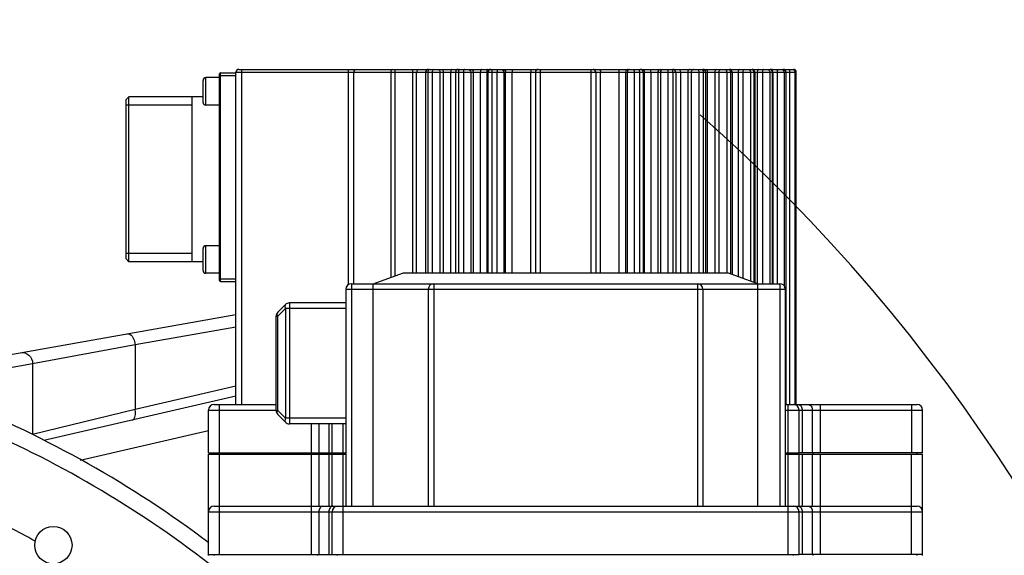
# Model space of a CAD drawing. Header units: millimetres. Extents: x 0 to 5945, y 0 to 4205.
# Tile 41 of 80: x 2998 to 3177, y 988 to 1085. Entities that reach past the tile are written whole.
import ezdxf

# ---------------------------------------------------------------- set-up
doc = ezdxf.new("R2010")
doc.units = ezdxf.units.MM
doc.header["$LTSCALE"] = 326.975
doc.layers.get('0').update_dxf_attribs({"linetype": 'CONTINUOUS'})
for name, color, linetype in [('204104000008_DXF_DIMENSION', 7, 'CONTINUOUS'), ('204104000008DXF_CONTINUOUS_LINE', 7, 'CONTINUOUS'), ('304103000028DXF_CONTINUOUS_LINE', 7, 'CONTINUOUS'), ('304103000029DXF_CONTINUOUS_LINE', 7, 'CONTINUOUS'), ('304304000004DXF_CONTINUOUS_LINE', 7, 'CONTINUOUS'), ('304304000028DXF_CONTINUOUS_LINE', 7, 'CONTINUOUS')]:
    doc.layers.add(name, color=color, linetype=linetype)
doc.styles.get("Standard").update_dxf_attribs({"font": 'txt', "width": 0.7})
doc.dimstyles.new('DIMSTYLE_7', dxfattribs={"dimtxt": 17.5, "dimasz": 15, "dimexe": 2, "dimexo": 0.2, "dimtad": 1, "dimdsep": 46, "dimtxsty": 'Standard', "dimblk": '_FILLED', "dimblk1": '_FILLED', "dimblk2": '_FILLED', "dimcen": 0.09, "dimclrt": 5, "dimazin": 2, "dimtp": 0.01, "dimtm": 0.01, "dimtfac": 1, "dimtofl": 0, "dimtmove": 0, "dimatfit": 3, "dimldrblk": '_FILLED', "dimfxl": 0, "dimtolj": 1, "dimarcsym": 0})

# ---------------------------------------------------------------- blocks, each defined once
blk = doc.blocks.new('_FILLED')
at = {"color": 0, "linetype": 'ByBlock'}
blk.add_solid([(0, 0), (-1, 0.117), (-1, -0.117)], dxfattribs=at)
blk = doc.blocks.new('*D18')
at = {"layer": '204104000008_DXF_DIMENSION', "color": 2, "linetype": 'Continuous'}
for p, q in [((2912.61, 830.77), (4978.96, 1180.24)), ((4707.13, 1134.27), (2912.61, 830.77)), ((4707.13, 1134.27), (4707.13, 1134.27))]:
    blk.add_line(p, q, dxfattribs=at)
at = {"layer": '204104000008_DXF_DIMENSION', "color": 2, "linetype": 'Continuous', "xscale": 15, "yscale": 15, "zscale": 15, "rotation": 189.5992208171}
blk.add_blockref('_FILLED', (4707.13, 1134.27), dxfattribs=at)
blk = doc.blocks.new('*D22')
at = {"layer": '204104000008_DXF_DIMENSION', "color": 2, "linetype": 'Continuous'}
for p, q in [((2912.61, 830.77), (3815.79, 1222.65)), ((3438.26, 1058.85), (2912.61, 830.77)), ((3438.26, 1058.85), (3438.26, 1058.85))]:
    blk.add_line(p, q, dxfattribs=at)
at = {"layer": '204104000008_DXF_DIMENSION', "color": 2, "linetype": 'Continuous', "xscale": 15, "yscale": 15, "zscale": 15, "rotation": 203.4568431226}
blk.add_blockref('_FILLED', (3438.26, 1058.85), dxfattribs=at)

msp = doc.modelspace()

# ---------------------------------------------------------------- linework, layer by layer
at = {"layer": '204104000008DXF_CONTINUOUS_LINE', "color": 2, "linetype": 'Continuous', "const_width": 4}
msp.add_lwpolyline([(2339.611, 830.766, 1), (3485.611, 830.766, 1)], format="xyb", close=True, dxfattribs=at)
at = {"layer": '204104000008DXF_CONTINUOUS_LINE', "color": 2, "linetype": 'Continuous'}
msp.add_arc((2912.611, 830.766), 316.5, 282.12633, 48.55053, dxfattribs=at)
at = {"layer": '304103000028DXF_CONTINUOUS_LINE', "color": 7, "linetype": 'Continuous'}
for p, q in [((2980.382, 1021.544), (3037.611, 1031.635)), ((3037.611, 1016.785), (3002.645, 1008.712))]:
    msp.add_line(p, q, dxfattribs=at)
at = {"layer": '304103000028DXF_CONTINUOUS_LINE', "color": 9, "linetype": 'Continuous'}
for p, q in [((3019.233, 1026.187), (3037.611, 1029.428)), ((3000.596, 1022.736), (3019.233, 1026.187)), ((3019.233, 1026.187), (3019.234, 1014.364)), ((2983.009, 1019.635), (3000.596, 1022.736)), ((3000.596, 1022.736), (3000.596, 1009.846)), ((3037.611, 1018.607), (3019.234, 1014.364)), ((3019.234, 1014.364), (3000.596, 1009.846)), ((3032.611, 1010.499), (3009.229, 1005.101))]:
    msp.add_line(p, q, dxfattribs=at)
for points, knots in [([(3017.886, 1028.157), (3018.028, 1028.182), (3018.895, 1027.885), (3019.142, 1026.877), (3019.233, 1026.187)], [0, 0, 0, 0, 0.1715841, 1, 1, 1, 1]), ([(2998.317, 1024.706), (2998.854, 1024.801), (3000.086, 1024.457), (3000.59, 1023.297), (3000.596, 1022.736)], [0, 0, 0, 0, 0.4933028, 1, 1, 1, 1]), ([(3018.683, 1012.415), (3018.804, 1012.443), (3019.404, 1012.92), (3019.333, 1013.786), (3019.233, 1014.364)], [0, 0, 0, 0, 0.175089, 1, 1, 1, 1])]:
    msp.add_open_spline(points, degree=3, knots=knots, dxfattribs=at)
at = {"layer": '304103000029DXF_CONTINUOUS_LINE', "color": 7, "linetype": 'Continuous'}
msp.add_circle((3004.361, 989.682), 3.4, dxfattribs=at)
msp.add_arc((2912.611, 830.766), 199.5, 52.99859, 68.11484, dxfattribs=at)
at = {"layer": '304103000029DXF_CONTINUOUS_LINE', "color": 9, "linetype": 'Continuous'}
for radius, start, end in [(196.5, 52.32562, 67.06947), (182.5, 61.01744, 62.6647)]:
    msp.add_arc((2912.611, 830.766), radius, start, end, dxfattribs=at)
at = {"layer": '304304000004DXF_CONTINUOUS_LINE', "color": 7, "linetype": 'Continuous'}
for p, q in [((3062.611, 1037.266), (3068.106, 1039.266)), ((3068.106, 1039.266), (3127.116, 1039.266)), ((3132.611, 1037.266), (3127.116, 1039.266)), ((3057.611, 1036.266), (3057.611, 996.766)), ((3058.611, 1037.266), (3136.611, 1037.266)), ((3072.611, 1036.266), (3072.611, 996.766)), ((3122.611, 1036.266), (3122.611, 996.766)), ((3137.611, 1036.266), (3137.611, 996.766)), ((3046.618, 1033.473), (3045.204, 1032.059)), ((3057.611, 1033.766), (3047.326, 1033.766)), ((3044.911, 1014.181), (3044.911, 1031.352)), ((3046.618, 1012.059), (3045.204, 1013.473)), ((3057.611, 1011.766), (3047.326, 1011.766)), ((3033.611, 996.766), (3161.611, 996.766)), ((3032.611, 987.966), (3032.611, 995.766)), ((3055.111, 987.966), (3055.111, 995.766)), ((3140.111, 987.966), (3140.111, 995.766)), ((3162.611, 987.966), (3162.611, 995.766)), ((3032.611, 987.966), (3140.111, 987.966)), ((3033.611, 987.766), (3033.611, 987.966)), ((3052.526, 987.766), (3052.526, 987.966)), ((3056.111, 987.766), (3056.111, 987.966)), ((3139.111, 987.766), (3139.111, 987.966)), ((3162.611, 987.966), (3140.18, 987.966)), ((3142.697, 987.766), (3142.697, 987.966)), ((3161.611, 987.766), (3161.611, 987.966))]:
    msp.add_line(p, q, dxfattribs=at)
at = {"layer": '304304000004DXF_CONTINUOUS_LINE', "color": 9, "linetype": 'Continuous'}
for p, q in [((3057.611, 1036.266), (3137.611, 1036.266)), ((3058.611, 1037.266), (3058.611, 996.766)), ((3062.611, 996.766), (3062.611, 1037.266)), ((3073.611, 1037.266), (3073.611, 996.766)), ((3121.611, 1037.266), (3121.611, 996.766)), ((3132.611, 996.766), (3132.611, 1037.266)), ((3136.611, 1037.266), (3136.611, 996.766)), ((3046.618, 1032.766), (3045.204, 1031.352)), ((3046.618, 1032.766), (3046.618, 1012.766)), ((3057.611, 1032.766), (3046.618, 1032.766)), ((3047.326, 1033.766), (3047.326, 1011.766)), ((3044.911, 1031.352), (3045.204, 1031.352)), ((3045.204, 1014.181), (3045.204, 1031.352)), ((3044.911, 1014.181), (3045.204, 1014.181)), ((3046.618, 1012.766), (3045.204, 1014.181)), ((3057.611, 1012.766), (3046.618, 1012.766)), ((3034.611, 987.966), (3034.611, 996.766)), ((3051.283, 996.766), (3051.283, 987.966)), ((3057.111, 987.966), (3057.111, 996.766)), ((3138.111, 987.966), (3138.111, 996.766)), ((3143.94, 996.766), (3143.94, 987.966)), ((3160.611, 987.966), (3160.611, 996.766)), ((3032.611, 995.766), (3162.611, 995.766)), ((3052.697, 995.766), (3052.697, 987.966)), ((3054.526, 995.766), (3054.526, 987.966)), ((3140.697, 995.766), (3140.697, 987.966)), ((3142.526, 995.766), (3142.526, 987.966))]:
    msp.add_line(p, q, dxfattribs=at)
at = {"layer": '304304000004DXF_CONTINUOUS_LINE', "color": 7, "linetype": 'Continuous'}
for centre, start, end in [((3058.611, 1036.266), 90, 180), ((3073.611, 1036.266), 90, 180), ((3121.611, 1036.266), 0, 90), ((3136.611, 1036.266), 0, 90), ((3047.326, 1032.766), 90, 135), ((3045.911, 1031.352), 135, 180), ((3045.911, 1014.181), 180, 225), ((3047.326, 1012.766), 225, 270), ((3033.611, 995.766), 90, 180), ((3056.111, 995.766), 90, 180), ((3139.111, 995.766), 0, 90), ((3161.611, 995.766), 0, 90)]:
    msp.add_arc(centre, 1, start, end, dxfattribs=at)
at = {"layer": '304304000004DXF_CONTINUOUS_LINE', "color": 9, "linetype": 'Continuous'}
msp.add_arc((3046.304, 1013.63), 1.23, 153.39698, 158.10132, dxfattribs=at)
for points, knots in [([(3046.618, 1033.473), (3046.582, 1033.437), (3046.451, 1033.219), (3046.532, 1032.94), (3046.618, 1032.766)], [0, 0, 0, 0, 0.2081522, 1, 1, 1, 1]), ([(3045.204, 1013.473), (3045.1, 1013.577), (3045.074, 1013.832), (3045.139, 1014.029), (3045.163, 1014.088)], [0, 0, 0, 0, 0.6947691, 1, 1, 1, 1]), ([(3046.618, 1012.766), (3046.585, 1012.699), (3046.492, 1012.481), (3046.5, 1012.178), (3046.618, 1012.059)], [0, 0, 0, 0, 0.3107571, 1, 1, 1, 1]), ([(3053.404, 996.766), (3053.211, 996.766), (3052.791, 996.469), (3052.697, 996.012), (3052.697, 995.766)], [0, 0, 0, 0, 0.4402325, 1, 1, 1, 1]), ([(3141.818, 996.766), (3142.012, 996.766), (3142.432, 996.469), (3142.526, 996.012), (3142.526, 995.766)], [0, 0, 0, 0, 0.4402325, 1, 1, 1, 1])]:
    msp.add_open_spline(points, degree=3, knots=knots, dxfattribs=at)
for points in [[(3045.107, 1031.631), (3045.081, 1031.775), (3045.101, 1031.956), (3045.204, 1032.059)], [(3045.204, 1031.352), (3045.16, 1031.44), (3045.125, 1031.535), (3045.107, 1031.631)], [(3055.233, 996.766), (3055.04, 996.766), (3054.844, 996.631), (3054.733, 996.473)], [(3139.99, 996.766), (3140.183, 996.766), (3140.379, 996.631), (3140.49, 996.473)], [(3054.733, 996.473), (3054.591, 996.273), (3054.526, 996.012), (3054.526, 995.766)], [(3140.49, 996.473), (3140.632, 996.273), (3140.697, 996.012), (3140.697, 995.766)]]:
    msp.add_open_spline(points, degree=3, dxfattribs=at)
at = {"layer": '304304000028DXF_CONTINUOUS_LINE', "color": 7, "linetype": 'Continuous'}
for p, q in [((3034.611, 1037.866), (3034.611, 1075.466)), ((3034.811, 1075.666), (3037.611, 1075.666)), ((3037.611, 1015.266), (3037.611, 1075.766)), ((3038.111, 1076.266), (3078.023, 1076.266)), ((3072.125, 1075.766), (3072.125, 1039.266)), ((3077.565, 1075.766), (3077.565, 1039.266)), ((3078.065, 1076.266), (3122.598, 1076.266)), ((3083.475, 1075.766), (3083.475, 1039.266)), ((3092.111, 1075.766), (3092.111, 1039.266)), ((3103.111, 1075.766), (3103.111, 1039.266)), ((3111.748, 1075.766), (3111.748, 1039.266)), ((3117.657, 1075.766), (3117.657, 1039.266)), ((3122.615, 1076.266), (3139.111, 1076.266)), ((3123.098, 1075.766), (3123.098, 1039.266)), ((3127.936, 1075.766), (3127.936, 1038.968)), ((3132.052, 1075.766), (3132.052, 1037.47)), ((3135.344, 1075.766), (3135.344, 1037.266)), ((3137.732, 1075.766), (3137.732, 1015.266)), ((3139.583, 1015.266), (3139.583, 1075.934)), ((3031.611, 1070.266), (3031.611, 1074.266)), ((3034.611, 1074.766), (3032.111, 1074.766)), ((3017.611, 1041.766), (3017.611, 1070.766)), ((3017.612, 1070.766), (3018.112, 1071.266)), ((3018.111, 1041.266), (3018.111, 1071.266)), ((3031.611, 1071.266), (3018.111, 1071.266)), ((3029.611, 1041.266), (3029.611, 1071.266)), ((3034.611, 1069.766), (3032.111, 1069.766)), ((3031.611, 1039.666), (3031.611, 1043.666)), ((3034.611, 1044.166), (3032.111, 1044.166)), ((3017.612, 1041.767), (3018.112, 1041.267)), ((3031.611, 1041.266), (3018.111, 1041.266)), ((3034.611, 1039.166), (3032.111, 1039.166)), ((3034.811, 1037.666), (3037.611, 1037.666)), ((3033.611, 1015.266), (3044.911, 1015.266)), ((3137.611, 1015.266), (3161.611, 1015.266)), ((3032.611, 1006.466), (3032.611, 1014.266)), ((3140.111, 1006.466), (3140.111, 1014.266)), ((3162.611, 1006.466), (3162.611, 1014.266)), ((3055.111, 1006.466), (3055.111, 1011.766)), ((3032.611, 1006.466), (3057.611, 1006.466)), ((3032.611, 995.766), (3032.611, 1006.266)), ((3032.611, 1006.266), (3055.043, 1006.266)), ((3033.611, 1006.266), (3033.611, 1006.466)), ((3052.526, 1006.266), (3052.526, 1006.466)), ((3055.111, 996.766), (3055.111, 1006.266)), ((3055.111, 1006.266), (3057.611, 1006.266)), ((3056.111, 1006.266), (3056.111, 1006.466)), ((3137.611, 1006.466), (3140.111, 1006.466)), ((3137.611, 1006.266), (3162.611, 1006.266)), ((3139.111, 1006.266), (3139.111, 1006.466)), ((3140.111, 996.766), (3140.111, 1006.266)), ((3162.611, 1006.466), (3140.18, 1006.466)), ((3142.697, 1006.266), (3142.697, 1006.466)), ((3161.611, 1006.266), (3161.611, 1006.466)), ((3162.611, 995.766), (3162.611, 1006.266)), ((3032.611, 987.766), (3032.611, 987.966)), ((3162.611, 987.766), (3162.611, 987.966))]:
    msp.add_line(p, q, dxfattribs=at)
at = {"layer": '304304000028DXF_CONTINUOUS_LINE', "color": 9, "linetype": 'Continuous'}
for p, q in [((3034.811, 1037.666), (3034.811, 1075.666)), ((3037.611, 1075.766), (3139.585, 1075.766)), ((3038.611, 1076.266), (3038.611, 1015.266)), ((3058.115, 1037.114), (3058.115, 1076.266)), ((3059.033, 1037.266), (3059.033, 1075.766)), ((3065.782, 1075.766), (3065.782, 1038.42)), ((3066.54, 1076.266), (3066.54, 1038.696)), ((3069.801, 1039.266), (3069.801, 1076.266)), ((3070.496, 1039.266), (3070.496, 1075.766)), ((3072.537, 1075.766), (3072.537, 1039.266)), ((3073.346, 1075.766), (3073.346, 1039.266)), ((3074.743, 1075.766), (3074.743, 1039.266)), ((3075.359, 1039.266), (3075.359, 1075.766)), ((3076.705, 1039.266), (3076.705, 1075.766)), ((3078.111, 1075.766), (3078.111, 1039.266)), ((3079.002, 1075.766), (3079.002, 1039.266)), ((3080.347, 1075.766), (3080.347, 1039.266)), ((3080.824, 1039.266), (3080.824, 1075.766)), ((3082.112, 1039.266), (3082.112, 1075.766)), ((3083.265, 1075.766), (3083.265, 1039.266)), ((3084.166, 1075.766), (3084.166, 1039.266)), ((3085.117, 1075.766), (3085.117, 1039.266)), ((3086.377, 1075.766), (3086.377, 1039.266)), ((3086.701, 1039.266), (3086.701, 1075.766)), ((3087.901, 1039.266), (3087.901, 1075.766)), ((3091.274, 1039.266), (3091.274, 1075.766)), ((3093.002, 1075.766), (3093.002, 1039.266)), ((3102.221, 1075.766), (3102.221, 1039.266)), ((3103.949, 1039.266), (3103.949, 1075.766)), ((3107.321, 1075.766), (3107.321, 1039.266)), ((3108.521, 1075.766), (3108.521, 1039.266)), ((3108.846, 1075.766), (3108.846, 1039.266)), ((3110.106, 1075.766), (3110.106, 1039.266)), ((3111.057, 1075.766), (3111.057, 1039.266)), ((3111.958, 1039.266), (3111.958, 1075.766)), ((3113.111, 1075.766), (3113.111, 1039.266)), ((3114.399, 1075.766), (3114.399, 1039.266)), ((3114.875, 1075.766), (3114.875, 1039.266)), ((3116.22, 1075.766), (3116.22, 1039.266)), ((3117.111, 1075.766), (3117.111, 1039.266)), ((3118.518, 1075.766), (3118.518, 1039.266)), ((3119.863, 1075.766), (3119.863, 1039.266)), ((3120.48, 1075.766), (3120.48, 1039.266)), ((3121.877, 1075.766), (3121.877, 1039.266)), ((3122.686, 1075.766), (3122.686, 1039.266)), ((3123.411, 1075.766), (3123.411, 1039.266)), ((3124.78, 1075.766), (3124.78, 1039.266)), ((3125.522, 1075.766), (3125.522, 1039.266)), ((3126.936, 1075.766), (3126.936, 1039.266)), ((3127.643, 1075.766), (3127.643, 1039.075)), ((3129.027, 1075.766), (3129.027, 1038.571)), ((3129.876, 1075.766), (3129.876, 1038.262)), ((3131.273, 1075.766), (3131.273, 1037.754)), ((3131.861, 1075.766), (3131.861, 1037.54)), ((3132.501, 1075.766), (3132.501, 1037.266)), ((3133.436, 1075.766), (3133.436, 1037.266)), ((3134.781, 1075.766), (3134.781, 1037.266)), ((3135.235, 1075.766), (3135.235, 1037.266)), ((3136.114, 1075.766), (3136.114, 1037.266)), ((3137.374, 1075.766), (3137.374, 1036.891)), ((3137.683, 1075.766), (3137.683, 1015.266)), ((3138.364, 1076.266), (3138.364, 1015.266)), ((3139.358, 1075.766), (3139.358, 1015.266)), ((3032.111, 1069.766), (3032.111, 1074.766)), ((3034.611, 1075.166), (3037.611, 1075.166)), ((3032.111, 1039.166), (3032.111, 1044.166)), ((3034.611, 1038.166), (3037.611, 1038.166)), ((3034.611, 1006.466), (3034.611, 1015.266)), ((3138.111, 1006.466), (3138.111, 1015.266)), ((3143.94, 1015.266), (3143.94, 1006.466)), ((3160.611, 1015.266), (3160.611, 1006.466)), ((3032.611, 1014.266), (3044.911, 1014.266)), ((3137.611, 1014.266), (3162.611, 1014.266)), ((3140.697, 1014.266), (3140.697, 1006.466)), ((3142.526, 1014.266), (3142.526, 1006.466)), ((3051.283, 1011.766), (3051.283, 1006.466)), ((3052.697, 1011.766), (3052.697, 1006.466)), ((3054.526, 1011.766), (3054.526, 1006.466)), ((3057.111, 1006.466), (3057.111, 1011.766)), ((3034.611, 996.766), (3034.611, 1006.266)), ((3051.283, 1006.266), (3051.283, 996.766)), ((3052.697, 1006.266), (3052.697, 996.766)), ((3054.526, 1006.266), (3054.526, 996.766)), ((3057.111, 996.766), (3057.111, 1006.266)), ((3138.111, 996.766), (3138.111, 1006.266)), ((3140.697, 1006.266), (3140.697, 996.766)), ((3142.526, 1006.266), (3142.526, 996.766)), ((3143.94, 1006.266), (3143.94, 996.766)), ((3160.611, 996.766), (3160.611, 1006.266))]:
    msp.add_line(p, q, dxfattribs=at)
at = {"layer": '304304000028DXF_CONTINUOUS_LINE', "color": 2, "linetype": 'Continuous'}
for p, q in [((3029.611, 1069.766), (3017.611, 1069.766)), ((3029.611, 1042.766), (3017.611, 1042.766))]:
    msp.add_line(p, q, dxfattribs=at)
at = {"layer": '304304000028DXF_CONTINUOUS_LINE', "color": 7, "linetype": 'Continuous'}
for centre, radius, start, end in [((3034.811, 1075.466), 0.2, 90, 180), ((3038.111, 1075.766), 0.5, 90, 180), ((3072.625, 1075.766), 0.5, 89.99971, 180), ((3078.065, 1075.766), 0.5, 89.99982, 180), ((3083.975, 1075.766), 0.5, 89.9999, 180), ((3092.611, 1075.766), 0.5, 90, 180), ((3102.611, 1075.766), 0.5, 0, 90), ((3111.248, 1075.766), 0.5, 0, 90.0006), ((3117.157, 1075.766), 0.5, 0, 90.0005), ((3122.598, 1075.766), 0.5, 0, 90.00049), ((3127.436, 1075.766), 0.5, 0, 90.00045), ((3131.552, 1075.766), 0.5, 0, 90.00029), ((3134.844, 1075.766), 0.5, 0, 90.00018), ((3137.232, 1075.766), 0.5, 0, 90.0001), ((3139.111, 1075.766), 0.5, 19.56086, 90), ((3032.111, 1074.266), 0.5, 90, 180), ((3032.111, 1070.266), 0.5, 180, 270), ((3032.111, 1043.666), 0.5, 90, 180), ((3032.111, 1039.666), 0.5, 180, 270), ((3034.811, 1037.866), 0.2, 180, 270), ((3033.611, 1014.266), 1, 90, 180), ((3139.111, 1014.266), 1, 0, 90), ((3161.611, 1014.266), 1, 0, 90)]:
    msp.add_arc(centre, radius, start, end, dxfattribs=at)
at = {"layer": '304304000028DXF_CONTINUOUS_LINE', "color": 9, "linetype": 'Continuous'}
msp.add_arc((3122.675, 1075.766), 0.736, 0.01426, 4.3061, dxfattribs=at)
for points in [[(3059.492, 1076.266), (3059.266, 1076.266), (3059.033, 1075.993), (3059.033, 1075.766)], [(3072.576, 1076.016), (3072.549, 1075.936), (3072.537, 1075.851), (3072.537, 1075.766)], [(3072.831, 1076.266), (3072.712, 1076.266), (3072.614, 1076.129), (3072.576, 1076.016)], [(3078.142, 1076.016), (3078.121, 1075.935), (3078.111, 1075.85), (3078.111, 1075.766)], [(3079.902, 1076.266), (3080.125, 1076.266), (3080.347, 1075.99), (3080.347, 1075.766)], [(3080.378, 1076.266), (3080.602, 1076.266), (3080.824, 1075.99), (3080.824, 1075.766)], [(3084.187, 1076.016), (3084.172, 1075.934), (3084.166, 1075.85), (3084.166, 1075.766)], [(3085.902, 1076.266), (3086.132, 1076.266), (3086.377, 1075.996), (3086.377, 1075.766)], [(3086.226, 1076.266), (3086.456, 1076.266), (3086.701, 1075.996), (3086.701, 1075.766)], [(3108.759, 1076.199), (3108.618, 1076.114), (3108.521, 1075.931), (3108.521, 1075.766)], [(3108.997, 1076.266), (3108.915, 1076.266), (3108.83, 1076.242), (3108.759, 1076.199)], [(3108.909, 1076.016), (3108.868, 1075.941), (3108.846, 1075.852), (3108.846, 1075.766)], [(3109.321, 1076.266), (3109.161, 1076.266), (3108.986, 1076.157), (3108.909, 1076.016)], [(3111.036, 1076.016), (3111.051, 1075.934), (3111.057, 1075.85), (3111.057, 1075.766)], [(3114.844, 1076.266), (3114.621, 1076.266), (3114.399, 1075.99), (3114.399, 1075.766)], [(3115.321, 1076.266), (3115.098, 1076.266), (3114.875, 1075.99), (3114.875, 1075.766)], [(3117.081, 1076.016), (3117.102, 1075.935), (3117.111, 1075.85), (3117.111, 1075.766)], [(3122.392, 1076.266), (3122.511, 1076.266), (3122.608, 1076.129), (3122.647, 1076.016)], [(3122.647, 1076.016), (3122.674, 1075.936), (3122.686, 1075.851), (3122.686, 1075.766)], [(3126.582, 1076.266), (3126.714, 1076.266), (3126.839, 1076.138), (3126.889, 1076.016)], [(3126.889, 1076.016), (3126.92, 1075.938), (3126.936, 1075.851), (3126.936, 1075.766)], [(3127.289, 1076.266), (3127.421, 1076.266), (3127.546, 1076.138), (3127.596, 1076.016)], [(3127.596, 1076.016), (3127.628, 1075.938), (3127.643, 1075.851), (3127.643, 1075.766)], [(3130.868, 1076.266), (3131.012, 1076.266), (3131.158, 1076.146), (3131.219, 1076.016)], [(3131.219, 1076.016), (3131.255, 1075.939), (3131.273, 1075.852), (3131.273, 1075.766)], [(3131.658, 1076.199), (3131.722, 1076.154), (3131.773, 1076.087), (3131.806, 1076.016)], [(3131.806, 1076.016), (3131.842, 1075.939), (3131.861, 1075.852), (3131.861, 1075.766)], [(3134.335, 1076.266), (3134.489, 1076.266), (3134.651, 1076.153), (3134.721, 1076.016)], [(3134.721, 1076.016), (3134.76, 1075.94), (3134.781, 1075.852), (3134.781, 1075.766)], [(3134.789, 1076.266), (3134.943, 1076.266), (3135.105, 1076.153), (3135.175, 1076.016)], [(3135.175, 1076.016), (3135.214, 1075.94), (3135.235, 1075.852), (3135.235, 1075.766)], [(3136.898, 1076.266), (3137.128, 1076.266), (3137.374, 1075.996), (3137.374, 1075.766)], [(3137.207, 1076.266), (3137.29, 1076.266), (3137.375, 1076.242), (3137.445, 1076.199)], [(3137.445, 1076.199), (3137.586, 1076.114), (3137.683, 1075.931), (3137.683, 1075.766)], [(3138.861, 1076.266), (3139.027, 1076.266), (3139.209, 1076.16), (3139.291, 1076.016)], [(3139.291, 1076.016), (3139.334, 1075.941), (3139.358, 1075.853), (3139.358, 1075.766)], [(3139.99, 1015.266), (3140.183, 1015.266), (3140.379, 1015.131), (3140.49, 1014.973)], [(3140.49, 1014.973), (3140.632, 1014.773), (3140.697, 1014.512), (3140.697, 1014.266)]]:
    msp.add_open_spline(points, degree=3, dxfattribs=at)
for points, knots in [([(3066.161, 1076.266), (3066.005, 1076.266), (3065.806, 1076.046), (3065.782, 1075.831), (3065.782, 1075.766)], [0, 0, 0, 0, 0.7072146, 1, 1, 1, 1]), ([(3070.844, 1076.266), (3070.695, 1076.266), (3070.516, 1076.037), (3070.496, 1075.831), (3070.496, 1075.766)], [0, 0, 0, 0, 0.6978466, 1, 1, 1, 1]), ([(3073.64, 1076.266), (3073.503, 1076.266), (3073.361, 1076.021), (3073.346, 1075.83), (3073.346, 1075.766)], [0, 0, 0, 0, 0.6812637, 1, 1, 1, 1]), ([(3074.338, 1076.266), (3074.5, 1076.266), (3074.716, 1076.054), (3074.743, 1075.831), (3074.743, 1075.766)], [0, 0, 0, 0, 0.7146574, 1, 1, 1, 1]), ([(3074.955, 1076.266), (3075.117, 1076.266), (3075.332, 1076.054), (3075.359, 1075.831), (3075.359, 1075.766)], [0, 0, 0, 0, 0.7146574, 1, 1, 1, 1]), ([(3076.973, 1076.266), (3076.936, 1076.266), (3076.74, 1076.176), (3076.705, 1075.93), (3076.705, 1075.766)], [0, 0, 0, 0, 0.1822004, 1, 1, 1, 1]), ([(3078.023, 1076.266), (3078.015, 1076.266), (3078, 1076.265), (3077.985, 1076.261), (3077.978, 1076.258)], [0, 0, 0, 0, 0.4929005, 1, 1, 1, 1]), ([(3078.338, 1076.266), (3078.266, 1076.266), (3078.182, 1076.151), (3078.151, 1076.052), (3078.142, 1076.016)], [0, 0, 0, 0, 0.6645027, 1, 1, 1, 1]), ([(3079.229, 1076.266), (3079.198, 1076.266), (3079.016, 1076.161), (3079.002, 1075.927), (3079.002, 1075.766)], [0, 0, 0, 0, 0.1641209, 1, 1, 1, 1]), ([(3082.311, 1076.266), (3082.283, 1076.266), (3082.112, 1076.148), (3082.112, 1075.926), (3082.112, 1075.766)], [0, 0, 0, 0, 0.1509851, 1, 1, 1, 1]), ([(3083.449, 1076.266), (3083.422, 1076.266), (3083.259, 1076.14), (3083.265, 1075.925), (3083.265, 1075.766)], [0, 0, 0, 0, 0.1439481, 1, 1, 1, 1]), ([(3084.321, 1076.266), (3084.26, 1076.266), (3084.213, 1076.136), (3084.193, 1076.051), (3084.187, 1076.016)], [0, 0, 0, 0, 0.6317952, 1, 1, 1, 1]), ([(3085.272, 1076.266), (3085.211, 1076.266), (3085.127, 1076.037), (3085.117, 1075.885), (3085.117, 1075.766)], [0, 0, 0, 0, 0.3388254, 1, 1, 1, 1]), ([(3088.026, 1076.266), (3087.969, 1076.266), (3087.914, 1076.024), (3087.901, 1075.885), (3087.901, 1075.766)], [0, 0, 0, 0, 0.3245881, 1, 1, 1, 1]), ([(3091.355, 1076.266), (3091.303, 1076.266), (3091.297, 1076.007), (3091.274, 1075.884), (3091.274, 1075.766)], [0, 0, 0, 0, 0.3073718, 1, 1, 1, 1]), ([(3093.057, 1076.266), (3093.006, 1076.266), (3093.035, 1075.999), (3093.002, 1075.884), (3093.002, 1075.766)], [0, 0, 0, 0, 0.2996664, 1, 1, 1, 1]), ([(3102.166, 1076.266), (3102.217, 1076.266), (3102.188, 1075.999), (3102.221, 1075.884), (3102.221, 1075.766)], [0, 0, 0, 0, 0.2996664, 1, 1, 1, 1]), ([(3103.868, 1076.266), (3103.92, 1076.266), (3103.925, 1076.007), (3103.949, 1075.884), (3103.949, 1075.766)], [0, 0, 0, 0, 0.3073718, 1, 1, 1, 1]), ([(3107.197, 1076.266), (3107.254, 1076.266), (3107.308, 1076.024), (3107.321, 1075.885), (3107.321, 1075.766)], [0, 0, 0, 0, 0.3245881, 1, 1, 1, 1]), ([(3109.951, 1076.266), (3110.012, 1076.266), (3110.096, 1076.037), (3110.106, 1075.885), (3110.106, 1075.766)], [0, 0, 0, 0, 0.3388254, 1, 1, 1, 1]), ([(3110.902, 1076.266), (3110.963, 1076.266), (3111.01, 1076.136), (3111.03, 1076.051), (3111.036, 1076.016)], [0, 0, 0, 0, 0.6317952, 1, 1, 1, 1]), ([(3111.774, 1076.266), (3111.8, 1076.266), (3111.964, 1076.14), (3111.958, 1075.925), (3111.958, 1075.766)], [0, 0, 0, 0, 0.1439481, 1, 1, 1, 1]), ([(3112.912, 1076.266), (3112.94, 1076.266), (3113.111, 1076.148), (3113.111, 1075.926), (3113.111, 1075.766)], [0, 0, 0, 0, 0.1509851, 1, 1, 1, 1]), ([(3115.993, 1076.266), (3116.025, 1076.266), (3116.207, 1076.161), (3116.22, 1075.927), (3116.22, 1075.766)], [0, 0, 0, 0, 0.1641209, 1, 1, 1, 1]), ([(3116.884, 1076.266), (3116.957, 1076.266), (3117.041, 1076.151), (3117.072, 1076.052), (3117.081, 1076.016)], [0, 0, 0, 0, 0.6645027, 1, 1, 1, 1]), ([(3117.2, 1076.266), (3117.207, 1076.266), (3117.223, 1076.265), (3117.238, 1076.261), (3117.245, 1076.258)], [0, 0, 0, 0, 0.4929, 1, 1, 1, 1]), ([(3118.25, 1076.266), (3118.287, 1076.266), (3118.482, 1076.176), (3118.518, 1075.93), (3118.518, 1075.766)], [0, 0, 0, 0, 0.1822004, 1, 1, 1, 1]), ([(3120.268, 1076.266), (3120.106, 1076.266), (3119.89, 1076.054), (3119.863, 1075.831), (3119.863, 1075.766)], [0, 0, 0, 0, 0.7146574, 1, 1, 1, 1]), ([(3120.885, 1076.266), (3120.723, 1076.266), (3120.507, 1076.054), (3120.48, 1075.831), (3120.48, 1075.766)], [0, 0, 0, 0, 0.7146574, 1, 1, 1, 1]), ([(3121.583, 1076.266), (3121.72, 1076.266), (3121.862, 1076.021), (3121.877, 1075.83), (3121.877, 1075.766)], [0, 0, 0, 0, 0.6812637, 1, 1, 1, 1]), ([(3123.08, 1076.266), (3123.214, 1076.266), (3123.376, 1076.065), (3123.405, 1075.88), (3123.409, 1075.821)], [0, 0, 0, 0, 0.692569, 1, 1, 1, 1]), ([(3125.133, 1076.266), (3124.983, 1076.266), (3124.8, 1076.039), (3124.78, 1075.831), (3124.78, 1075.766)], [0, 0, 0, 0, 0.6996391, 1, 1, 1, 1]), ([(3125.875, 1076.266), (3125.725, 1076.266), (3125.542, 1076.039), (3125.522, 1075.831), (3125.522, 1075.766)], [0, 0, 0, 0, 0.6996391, 1, 1, 1, 1]), ([(3129.321, 1076.266), (3129.184, 1076.266), (3129.042, 1076.021), (3129.027, 1075.83), (3129.027, 1075.766)], [0, 0, 0, 0, 0.6812637, 1, 1, 1, 1]), ([(3130.17, 1076.266), (3130.033, 1076.266), (3129.891, 1076.021), (3129.876, 1075.83), (3129.876, 1075.766)], [0, 0, 0, 0, 0.6812637, 1, 1, 1, 1]), ([(3131.456, 1076.266), (3131.491, 1076.266), (3131.564, 1076.254), (3131.629, 1076.221), (3131.658, 1076.199)], [0, 0, 0, 0, 0.4902932, 1, 1, 1, 1]), ([(3132.728, 1076.266), (3132.696, 1076.266), (3132.515, 1076.161), (3132.501, 1075.927), (3132.501, 1075.766)], [0, 0, 0, 0, 0.1641209, 1, 1, 1, 1]), ([(3133.663, 1076.266), (3133.631, 1076.266), (3133.449, 1076.161), (3133.436, 1075.927), (3133.436, 1075.766)], [0, 0, 0, 0, 0.1641209, 1, 1, 1, 1]), ([(3135.27, 1076.266), (3135.249, 1076.266), (3135.198, 1076.223), (3135.178, 1076.17), (3135.166, 1076.136)], [0, 0, 0, 0, 0.3764067, 1, 1, 1, 1]), ([(3136.268, 1076.266), (3136.207, 1076.266), (3136.123, 1076.037), (3136.114, 1075.885), (3136.114, 1075.766)], [0, 0, 0, 0, 0.3388254, 1, 1, 1, 1]), ([(3141.818, 1015.266), (3142.012, 1015.266), (3142.432, 1014.969), (3142.526, 1014.512), (3142.526, 1014.266)], [0, 0, 0, 0, 0.4402325, 1, 1, 1, 1])]:
    msp.add_open_spline(points, degree=3, knots=knots, dxfattribs=at)

# ---------------------------------------------------------------- dimensions: what is measured, and where the dimension line sits
at = {"layer": '204104000008_DXF_DIMENSION', "color": 2, "linetype": 'Continuous'}
for mpoint, picture, middle in [((3438.262, 1058.845), '*D22', (3769.095, 1207.162)), ((4707.127, 1134.27), '*D18', (4917.834, 1174.344))]:
    dim = msp.add_radius_dim(center=(2912.611, 830.766), mpoint=mpoint, text='R<>', dimstyle='DIMSTYLE_7', override={"dimpost": '<>'}, dxfattribs=at)
    dim.commit()
    dim.dimension.update_dxf_attribs({"geometry": picture, "text_midpoint": middle, "dimtype": 164})

doc.saveas('drawing.dxf')
